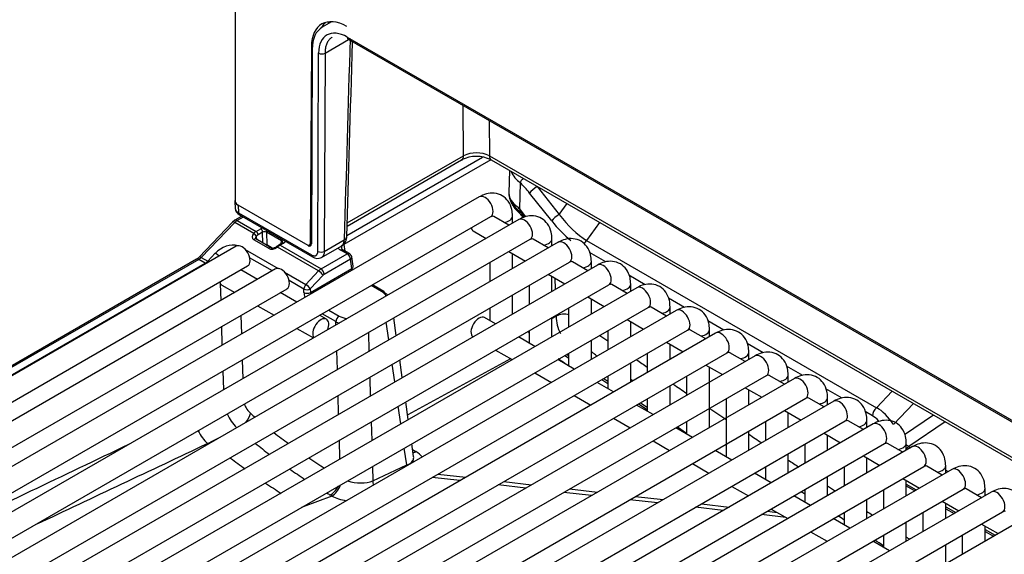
# Model space of a CAD drawing. Header units: millimetres. Extents: x 25 to 270, y 0 to 188.
# Tile 20 of 34: x 210.61 to 221.42, y 100.36 to 106.23. Entities that reach past the tile are written whole.
import ezdxf

# ---------------------------------------------------------------- set-up
doc = ezdxf.new("R2010")
doc.units = ezdxf.units.MM
doc.layers.add('134.124_BW4_CTM_', color=7, linetype='Continuous')
doc.layers.add('Standard', color=7, linetype='Continuous')

# ---------------------------------------------------------------- blocks, each defined once
blk = doc.blocks.new('SE')
at = {"layer": '134.124_BW4_CTM_', "color": 7, "linetype": 'Continuous'}
for p, q in [((7.772, 31.79), (7.772, 21.145)), ((8.829, 23.124), (8.726, 23.065)), ((8.79, 23.122), (8.79, 23.102)), ((8.757, 22.78), (9.016, 22.93)), ((9.001, 22.955), (29.007, 11.405)), ((9.011, 22.933), (29.018, 11.382)), ((8.607, 22.85), (8.593, 20.683)), ((8.617, 22.856), (8.607, 22.85)), ((8.616, 22.823), (8.608, 20.684)), ((8.678, 20.602), (8.687, 22.781)), ((8.757, 22.78), (8.749, 20.602)), ((10.277, 21.651), (10.273, 22.205)), ((10.557, 22.041), (10.56, 21.65)), ((10.575, 21.608), (8.965, 20.679)), ((8.997, 20.777), (10.486, 21.637)), ((9.001, 20.914), (10.277, 21.651)), ((10.56, 21.65), (29.316, 10.821)), ((9, 20.88), (10.256, 21.606)), ((10.58, 21.606), (29.317, 10.788)), ((10.78, 21.49), (10.773, 21.246)), ((10.898, 21.355), (10.889, 21.068)), ((11.086, 21.314), (11.083, 21.313)), ((11.083, 21.313), (11.326, 21.007)), ((10.45, 21.2), (1.329, 15.934)), ((11.244, 20.937), (11.001, 21.243)), ((7.769, 21.156), (7.771, 21.066)), ((8.573, 20.665), (7.804, 21.109)), ((7.804, 21.109), (7.806, 21.026)), ((10.889, 21.068), (10.957, 20.982)), ((11.326, 21.007), (11.412, 21.126)), ((1.454, 15.718), (10.575, 20.984)), ((7.845, 20.988), (7.768, 20.943)), ((7.859, 20.979), (7.793, 20.941)), ((7.806, 21.026), (8.608, 20.563)), ((7.817, 21.004), (8.619, 20.541)), ((10.775, 20.889), (10.608, 20.986)), ((10.815, 20.912), (10.815, 20.99)), ((10.893, 21.064), (10.894, 21.04)), ((10.882, 20.951), (1.761, 15.685)), ((7.743, 20.924), (7.375, 20.539)), ((7.766, 20.919), (7.398, 20.535)), ((7.768, 20.943), (7.743, 20.924)), ((7.974, 20.799), (7.766, 20.919)), ((7.793, 20.941), (8.001, 20.82)), ((11.769, 20.919), (11.627, 20.721)), ((7.972, 20.797), (7.974, 20.799)), ((8.001, 20.82), (8.051, 20.849)), ((8.003, 20.77), (8.001, 20.767)), ((8.001, 20.767), (8.006, 20.733)), ((8.072, 20.813), (8.022, 20.785)), ((8.075, 20.692), (8.072, 20.813)), ((8.278, 20.718), (8.114, 20.812)), ((8.114, 20.812), (8.118, 20.674)), ((10.383, 20.827), (10.525, 20.745)), ((7.783, 20.658), (0.465, 16.433)), ((1.886, 15.468), (11.007, 20.735)), ((11.314, 20.702), (2.193, 15.435)), ((8.137, 20.636), (7.974, 20.73)), ((8.16, 20.643), (7.997, 20.738)), ((8.109, 20.677), (8.169, 20.64)), ((8.176, 20.639), (8.118, 20.674)), ((8.238, 20.663), (8.226, 20.654)), ((8.687, 20.388), (8.236, 20.648)), ((8.284, 20.691), (8.249, 20.67)), ((8.299, 20.689), (8.264, 20.669)), ((8.264, 20.669), (8.713, 20.409)), ((8.277, 20.687), (8.278, 20.718)), ((8.573, 20.665), (8.608, 20.685)), ((8.593, 20.683), (8.608, 20.692)), ((8.712, 20.532), (8.948, 20.668)), ((8.749, 20.602), (8.967, 20.728)), ((8.965, 20.679), (8.976, 20.606)), ((11.207, 20.64), (11.04, 20.736)), ((11.247, 20.662), (11.247, 20.741)), ((11.627, 20.721), (14.807, 18.885)), ((7.398, 20.535), (7.47, 20.493)), ((7.47, 20.493), (7.553, 20.583)), ((7.882, 20.623), (8.242, 20.415)), ((8.179, 20.388), (7.93, 20.531)), ((8.713, 20.409), (9, 20.575)), ((9, 20.575), (8.929, 20.616)), ((9.025, 20.577), (8.954, 20.619)), ((9.065, 20.44), (9.05, 20.541)), ((10.775, 20.6), (10.957, 20.495)), ((10.815, 20.413), (10.815, 20.578)), ((11.838, 20.486), (11.66, 20.588)), ((7.346, 20.516), (0.378, 16.493)), ((7.371, 20.514), (0.403, 16.49)), ((0.475, 16.449), (7.443, 20.472)), ((0.59, 16.216), (7.908, 20.442)), ((2.318, 15.219), (11.439, 20.485)), ((11.747, 20.452), (2.625, 15.186)), ((7.443, 20.472), (7.371, 20.514)), ((9.036, 20.515), (8.748, 20.349)), ((9.05, 20.413), (9.036, 20.515)), ((10.565, 20.479), (10.565, 20.269)), ((11.639, 20.39), (11.472, 20.487)), ((11.679, 20.413), (11.679, 20.491)), ((8.215, 20.409), (0.897, 16.184)), ((8.016, 20.294), (7.834, 20.399)), ((8.314, 20.373), (8.547, 20.238)), ((8.547, 20.238), (8.687, 20.388)), ((8.735, 20.339), (8.595, 20.189)), ((8.597, 20.151), (9.05, 20.413)), ((11.207, 20.351), (11.389, 20.246)), ((11.247, 20.164), (11.247, 20.328)), ((12.27, 20.236), (12.092, 20.339)), ((2.75, 14.969), (11.872, 20.236)), ((7.616, 20.063), (7.611, 20.244)), ((7.624, 20.232), (7.766, 20.15)), ((8.525, 20.188), (8.362, 20.282)), ((9.378, 20.16), (9.263, 20.226)), ((9.403, 20.162), (9.278, 20.235)), ((10.997, 20.229), (10.997, 20.019)), ((11.285, 20.186), (11.282, 20.308)), ((12.071, 20.141), (11.904, 20.237)), ((12.111, 20.164), (12.111, 20.242)), ((1.022, 15.967), (8.34, 20.192)), ((12.179, 20.203), (3.057, 14.936)), ((8.448, 20.044), (8.266, 20.15)), ((8.526, 20.15), (8.525, 20.188)), ((8.595, 20.189), (8.597, 20.151)), ((10.815, 19.914), (10.815, 20.124)), ((11.639, 20.102), (11.821, 19.996)), ((8.016, 20.005), (8.198, 19.9)), ((11.679, 19.914), (11.679, 20.079)), ((12.503, 19.891), (12.336, 19.988)), ((12.702, 19.987), (12.524, 20.089)), ((12.543, 19.914), (12.543, 19.992)), ((3.182, 14.72), (12.304, 19.986)), ((12.611, 19.953), (3.489, 14.687)), ((7.833, 19.9), (7.839, 19.693)), ((8.772, 19.857), (8.698, 19.9)), ((8.876, 19.83), (8.726, 19.916)), ((8.797, 19.957), (8.911, 19.891)), ((10.565, 19.98), (10.565, 19.843)), ((11.247, 19.865), (11.294, 19.891)), ((11.294, 19.891), (11.294, 19.902)), ((11.429, 19.98), (11.429, 19.77)), ((7.63, 19.572), (7.624, 19.779)), ((8.877, 19.793), (8.876, 19.83)), ((9.457, 19.629), (9.429, 19.823)), ((9.539, 19.677), (9.512, 19.871)), ((10.628, 19.806), (10.508, 19.876)), ((11.247, 19.665), (11.247, 19.875)), ((12.071, 19.852), (12.253, 19.747)), ((12.111, 19.665), (12.111, 19.829)), ((13.134, 19.737), (12.956, 19.84)), ((3.614, 14.47), (12.736, 19.737)), ((13.043, 19.704), (3.921, 14.437)), ((8.448, 19.756), (8.63, 19.651)), ((9.233, 19.71), (9.239, 19.504)), ((10.997, 19.731), (10.997, 19.594)), ((11.861, 19.731), (11.861, 19.52)), ((12.935, 19.642), (12.768, 19.738)), ((12.975, 19.665), (12.975, 19.743)), ((11.06, 19.557), (10.878, 19.662)), ((11.679, 19.415), (11.679, 19.625)), ((12.503, 19.603), (12.685, 19.498)), ((12.543, 19.415), (12.543, 19.58)), ((13.566, 19.488), (13.388, 19.591)), ((4.046, 14.221), (13.168, 19.487)), ((13.475, 19.454), (4.353, 14.188)), ((8.892, 19.303), (8.886, 19.51)), ((10.628, 19.518), (10.81, 19.413)), ((11.39, 19.459), (11.429, 19.433)), ((11.405, 19.474), (11.429, 19.459)), ((11.429, 19.481), (11.429, 19.344)), ((12.293, 19.481), (12.293, 19.271)), ((13.367, 19.393), (13.2, 19.489)), ((13.407, 19.415), (13.407, 19.494)), ((7.848, 19.409), (7.854, 19.202)), ((9.523, 19.168), (9.495, 19.362)), ((9.605, 19.216), (9.578, 19.41)), ((10.792, 19.423), (9.664, 18.806)), ((11.492, 19.308), (11.31, 19.413)), ((12.111, 19.166), (12.111, 19.376)), ((12.935, 19.353), (13.117, 19.248)), ((13.998, 19.238), (13.82, 19.341)), ((4.478, 13.972), (13.6, 19.238)), ((7.645, 19.082), (7.639, 19.289)), ((11.06, 19.268), (11.242, 19.163)), ((11.861, 19.232), (11.861, 19.095)), ((12.725, 19.232), (12.725, 19.022)), ((12.975, 18.667), (12.975, 19.331)), ((13.8, 19.143), (13.632, 19.24)), ((13.839, 19.166), (13.839, 19.244)), ((13.907, 19.205), (4.785, 13.939)), ((9.248, 19.22), (9.254, 19.013)), ((11.924, 19.058), (11.742, 19.163)), ((11.794, 19.193), (11.861, 19.149)), ((11.815, 19.205), (11.861, 19.175)), ((12.543, 18.916), (12.543, 19.127)), ((8.906, 18.812), (8.9, 19.019)), ((11.492, 19.019), (11.674, 18.914)), ((13.367, 19.104), (13.55, 18.999)), ((13.407, 18.916), (13.407, 19.081)), ((14.43, 18.989), (14.252, 19.092)), ((14.807, 18.885), (14.981, 19.065)), ((4.91, 13.722), (14.032, 18.988)), ((14.339, 18.956), (5.217, 13.689)), ((9.671, 18.755), (9.643, 18.949)), ((12.356, 18.809), (12.174, 18.914)), ((12.197, 18.927), (12.293, 18.864)), ((12.219, 18.939), (12.293, 18.891)), ((12.293, 18.982), (12.293, 18.845)), ((13.157, 18.982), (13.157, 18.346)), ((14.232, 18.894), (14.064, 18.99)), ((14.271, 18.916), (14.271, 18.995)), ((15.214, 18.931), (14.993, 18.702)), ((9.589, 18.707), (9.561, 18.902)), ((13.8, 18.854), (13.982, 18.749)), ((13.839, 18.667), (13.839, 18.832)), ((14.763, 18.797), (14.684, 18.842)), ((15.117, 18.591), (15.432, 18.805)), ((5.342, 13.473), (14.464, 18.739)), ((14.771, 18.706), (5.649, 13.44)), ((9.263, 18.729), (9.269, 18.523)), ((11.924, 18.769), (12.106, 18.664)), ((12.725, 18.733), (12.725, 18.596)), ((13.589, 18.733), (13.589, 18.523)), ((14.664, 18.644), (14.496, 18.741)), ((14.703, 18.667), (14.703, 18.745)), ((15.562, 18.729), (15.163, 18.458)), ((12.788, 18.559), (12.606, 18.664)), ((12.623, 18.674), (12.725, 18.606)), ((13.407, 18.418), (13.407, 18.628)), ((14.232, 18.605), (14.414, 18.5)), ((5.774, 13.223), (14.896, 18.49)), ((7.468, 18.493), (7.5, 18.508)), ((7.582, 18.547), (7.5, 18.508)), ((8.921, 18.322), (8.915, 18.529)), ((9.729, 18.35), (9.709, 18.488)), ((12.356, 18.52), (12.538, 18.415)), ((14.021, 18.483), (14.021, 18.273)), ((14.271, 18.418), (14.271, 18.582)), ((15.096, 18.395), (14.928, 18.491)), ((15.135, 18.418), (15.135, 18.496)), ((15.203, 18.457), (6.081, 13.19)), ((9.653, 18.256), (9.627, 18.441)), ((9.718, 18.424), (9.754, 18.402)), ((13.22, 18.31), (13.038, 18.415)), ((13.839, 18.168), (13.839, 18.378)), ((15.163, 18.458), (15.183, 18.445)), ((9.706, 18.284), (9.721, 18.303)), ((12.788, 18.271), (12.97, 18.166)), ((14.664, 18.356), (14.846, 18.25)), ((14.703, 18.168), (14.703, 18.333)), ((6.206, 12.974), (15.328, 18.24)), ((15.635, 18.207), (6.513, 12.941)), ((9.277, 18.239), (9.282, 18.08)), ((9.282, 18.08), (9.653, 18.256)), ((9.996, 18.155), (10.301, 18.121)), ((13.652, 18.06), (13.47, 18.166)), ((13.589, 18.234), (13.589, 18.097)), ((14.453, 18.234), (14.453, 18.024)), ((15.528, 18.145), (15.361, 18.242)), ((15.567, 18.168), (15.567, 18.246)), ((15.567, 18.2), (15.593, 18.183)), ((10.237, 18.084), (9.932, 18.118)), ((10.719, 18.074), (11.023, 18.039)), ((14.271, 17.919), (14.271, 18.129)), ((15.096, 18.106), (15.278, 18.001)), ((15.135, 17.919), (15.135, 18.083)), ((15.135, 18.046), (15.245, 17.982)), ((6.638, 12.724), (15.76, 17.991)), ((16.067, 17.958), (6.945, 12.691)), ((10.959, 18.002), (10.655, 18.037)), ((11.682, 17.92), (11.378, 17.955)), ((11.441, 17.992), (11.746, 17.957)), ((13.22, 18.021), (13.402, 17.916)), ((14.021, 17.985), (14.021, 17.848)), ((14.885, 17.985), (14.885, 17.774)), ((15.135, 18.025), (15.227, 17.972)), ((15.96, 17.896), (15.793, 17.992)), ((15.999, 17.919), (15.999, 17.997)), ((8.833, 17.914), (8.517, 17.797)), ((8.833, 17.914), (8.812, 17.926)), ((12.404, 17.839), (12.1, 17.873)), ((12.164, 17.91), (12.468, 17.876)), ((12.886, 17.828), (13.191, 17.794)), ((14.084, 17.811), (13.902, 17.916)), ((14.703, 17.669), (14.703, 17.879)), ((15.528, 17.857), (15.71, 17.752)), ((15.567, 17.669), (15.567, 17.834)), ((15.999, 17.924), (16.003, 17.921)), ((7.07, 12.475), (16.192, 17.741)), ((8.517, 17.797), (8.501, 17.791)), ((13.127, 17.757), (12.823, 17.791)), ((13.609, 17.747), (13.717, 17.734)), ((13.652, 17.772), (13.834, 17.667)), ((14.453, 17.735), (14.453, 17.598)), ((15.317, 17.735), (15.317, 17.525)), ((15.567, 17.797), (15.678, 17.733)), ((15.567, 17.775), (15.659, 17.722)), ((16.499, 17.708), (7.377, 12.442)), ((13.812, 17.679), (13.545, 17.71)), ((14.517, 17.562), (14.334, 17.667)), ((15.135, 17.42), (15.135, 17.63)), ((14.084, 17.522), (14.267, 17.417)), ((15.96, 17.607), (16.142, 17.502)), ((15.999, 17.42), (15.999, 17.584)), ((15.999, 17.547), (16.11, 17.484)), ((15.999, 17.526), (16.091, 17.473)), ((14.949, 17.312), (14.767, 17.417)), ((14.885, 17.486), (14.885, 17.349)), ((15.749, 17.486), (15.749, 17.275)), ((15.567, 17.17), (15.567, 17.381))]:
    blk.add_line(p, q, dxfattribs=at)
for centre, radius, start, end in [((10.418, 21.289), 0.356, 62.8731, 117.1327), ((10.418, 21.366), 0.318, 63.4337, 116.2852), ((11.08, 21.602), 0.306, 203.712, 233.5061), ((7.857, 21.079), 0.0851, 183.5826, 241.9946), ((11.189, 21.398), 0.464, 211.9407, 230.4283), ((10.404, 20.528), 0.692, 39.6345, 44.9607), ((8.872, 20.769), 0.125, 301.9009, 359.2842), ((8.181, 20.685), 0.0466, 243.4115, 288.1028), ((8.183, 20.71), 0.0701, 279.8133, 307.4293), ((8.545, 20.27), 0.488, 126.7366, 129.3233), ((8.311, 20.564), 0.123, 120.5408, 126.2225), ((7.263, 20.648), 0.156, 302.1967, 315.7147), ((8.672, 20.624), 0.0994, 237.2868, 297.3848), ((9, 20.534), 0.05, 8.1361, 60), ((11.382, 19.73), 0.183, 73.0924, 118.7281), ((11.655, 19.88), 0.361, 178.3121, 210.0013), ((11.214, 19.771), 0.23, 190.9214, 197.8212), ((156.887, 236.379), 260.801, 236.19157, 236.21498), ((96.349, 145.508), 152.078, 236.00382, 236.05713), ((156.887, 236.379), 260.801, 236.29726, 236.32896), ((156.887, 236.379), 260.801, 236.40338, 236.44277), ((8.1, 19.002), 0.24, 198.7223, 228.8171), ((8.11, 18.996), 0.462, 202.8451, 225.6745), ((12.339, 23.909), 6.725, 229.1653, 229.698), ((156.887, 236.379), 260.801, 236.50945, 236.55653), ((12.339, 23.909), 6.725, 231.98, 233.687), ((156.887, 236.379), 260.801, 236.62232, 236.66036), ((325.177, -649.331), 739.907, 115.503407, 115.687478), ((-532.991, 1159.957), 1262.948, 295.242269, 295.33654), ((12.449, 24.055), 7.127, 231.3162, 232.8788), ((12.346, 24.349), 7.589, 232.454, 233.9399), ((12.339, 23.909), 6.725, 236.0091, 237.7744), ((156.887, 236.379), 260.801, 236.73596, 236.76657), ((12.449, 24.055), 7.127, 235.0961, 236.7064), ((12.346, 24.349), 7.589, 236.0134, 237.5779), ((12.449, 24.055), 7.127, 238.9672, 239.3148), ((156.887, 236.379), 260.801, 236.84951, 236.8728), ((156.887, 236.379), 260.801, 236.96294, 236.97923), ((156.887, 236.379), 260.801, 237.07625, 237.08557)]:
    blk.add_arc(centre, radius, start, end, dxfattribs=at)
for centre, major_axis, ratio, start_param, end_param in [((8.996, 22.623), (0.275, -0.476), 0.57735, 2.356194, 3.919322), ((9.005, 22.591), (0.28, -0.473), 0.569744, 3.135217, 3.903162), ((9.005, 22.59), (0.229, -0.387), 0.569744, 2.349819, 3.903162), ((9.067, 22.663), (0.275, -0.476), 0.57735, 3.270514, 3.485619), ((9.312, 25.325), (-0.849, -28.065), 0.007421, -1.485435, -1.406009), ((9.036, 22.976), (0.025, 0.0433), 0.57735, 2.369284, 3.141593), ((8.722, 22.801), (0.05, -0.0002), 0.594844, 3.929355, 5.499923), ((10.206, 21.692), (-0.05, 0.0866), 0.57735, 3.141593, 3.918264), ((10.63, 21.692), (0.05, 0.0866), 0.57735, 2.373648, 3.141593), ((10.955, 21.387), (-0.0549, -0.0582), 0.383761, 4.772881, 5.593832), ((10.737, 20.877), (-0.353, 0.629), 0.588263, 4.978565, 5.200999), ((11.058, 21.274), (-0.0627, -0.0497), 0.217345, 4.125452, 5.637529), ((10.513, 21.092), (-0.062, 0.108), 0.57735, 3.141593, 6.283185), ((11.173, 21.242), (0.4, 0), 0.577174, 3.124145, 3.870622), ((11.176, 21.226), (0.4, 0.002), 0.577231, 3.155553, 3.452694), ((7.889, 21.157), (0.12, 0), 0.577218, 2.908472, 3.926943), ((10.872, 21.168), (0.0697, 0.0393), 0.776403, 2.752471, 3.140913), ((11.172, 21.231), (-0.332, 0.306), 0.70751, 1.297382, 1.353598), ((7.842, 21.047), (0.025, 0.0433), 0.57735, 2.369284, 3.141593), ((10.69, 20.99), (-0.125, 0), 0.57735, 1.825901, 3.142087), ((10.945, 20.843), (-0.063, 0.108), 0.57735, 3.141593, 6.283185), ((10.95, 21.074), (0.0561, 0.0571), 0.344397, 2.4929, 3.141297), ((10.796, 20.772), (-0.221, 0.369), 0.567188, 4.967031, 5.144011), ((11.301, 20.968), (-0.0627, -0.0497), 0.217345, 4.125452, 5.637529), ((11.61, 21.432), (0.402, -0.764), 0.542064, 4.999178, 5.542943), ((7.779, 20.889), (0.0361, -0.0346), 0.319031, 2.225827, 3.141593), ((7.793, 20.859), (0.05, 0.0866), 0.57735, 0.785398, 1.169371), ((7.793, 20.9), (0.025, -0.0433), 0.57735, 2.356194, 3.1415), ((8.093, 20.825), (-0.06, 0), 0.57735, 5.089, 5.498401), ((10.446, 20.935), (0.062, 0.108), 0.57735, 2.613229, 3.141593), ((11.553, 21.401), (0.466, -0.814), 0.551409, 4.981358, 5.327844), ((8.015, 20.773), (0.0548, 0.0278), 0.742475, 2.02605, 3.590451), ((7.98, 20.779), (0.0219, -0.0205), 0.326584, 0.683962, 2.22227), ((8.002, 20.738), (0.0481, 0.0877), 0.591335, 0.772515, 1.156487), ((7.982, 20.781), (0.0219, -0.0205), 0.326584, 0.683962, 2.22227), ((8.023, 20.754), (0.0213, 0.0262), 0.738631, 1.673883, 2.607326), ((8.001, 20.796), (-0.015, 0.026), 0.57735, 3.962031, 5.497787), ((8.024, 20.726), (0.0331, 0.0617), 0.597209, 0.766606, 1.150579), ((8.051, 20.825), (-0.015, 0.026), 0.57735, 3.962031, 5.497787), ((8.093, 20.8), (0.03, -0.001), 0.597118, 0.806079, 2.376876), ((8.135, 20.825), (0.015, 0.026), 0.57735, 1.715466, 2.356194), ((8.896, 20.77), (-0.1, 0.0029), 0.578001, 2.373102, 3.113801), ((8.896, 20.77), (-0.1, 0.0029), 0.578001, 3.113801, 3.139949), ((7.695, 20.501), (-0.183, -0.106), 0.724967, 3.754024, 5.109647), ((7.846, 20.55), (-0.062, 0.108), 0.57735, 3.141593, 6.283185), ((7.982, 20.712), (-0.0151, -0.0259), 0.578051, 3.141593, 4.312398), ((8.097, 20.661), (0.03, -0.0005), 0.587323, 1.170082, 1.531969), ((8.097, 20.661), (0.03, -0.0005), 0.587323, 0.795693, 1.170082), ((8.192, 20.692), (0.0743, 0.036), 0.731631, 3.600458, 4.963699), ((8.145, 20.617), (-0.0151, -0.0259), 0.578051, 3.141978, 4.312398), ((8.244, 20.63), (0.0178, -0.0241), 0.190732, 2.26955, 3.145565), ((8.256, 20.639), (0.0179, -0.0241), 0.482916, 2.294529, 3.151465), ((8.264, 20.644), (0.015, -0.026), 0.57735, 2.356194, 3.141804), ((8.262, 20.588), (0.0518, 0.0856), 0.563018, 0.797077, 0.94507), ((8.299, 20.73), (0.015, 0.026), 0.57735, 1.715466, 2.356194), ((8.243, 20.697), (-0.05, -0.0008), 0.565123, 3.175901, 3.918236), ((8.299, 20.665), (0.015, -0.026), 0.57735, 2.356194, 3.141593), ((8.243, 20.722), (-0.08, 0), 0.57735, 2.356809, 2.937431), ((8.572, 20.705), (-0.0255, 0.043), 0.569744, 2.349819, 3.903162), ((8.557, 20.704), (-0.025, 0.0433), 0.57735, 3.141593, 3.919322), ((9.037, 20.677), (0.151, 0.001), 0.574873, 3.574141, 3.91805), ((9.037, 20.637), (0.101, -0.005), 0.546822, 2.380369, 3.436025), ((8.93, 20.698), (0.025, -0.0433), 0.57735, 0.820305, 0.974353), ((11.122, 20.741), (-0.125, 0), 0.57735, 1.825901, 3.142087), ((11.377, 20.593), (-0.063, 0.108), 0.57735, 3.141593, 6.283185), ((11.639, 20.664), (0.04, 0.0693), 0.57735, 0.997681, 1.619932), ((7.371, 20.595), (-0.05, -0.0866), 0.57735, 0.785398, 1.169371), ((7.411, 20.505), (0.0361, -0.0346), 0.319031, 2.225827, 3.141593), ((7.567, 20.553), (-0.0365, 0.0342), 0.326555, 4.257625, 5.363877), ((8.644, 20.584), (0.025, 0.0433), 0.57735, 2.369284, 3.141982), ((8.714, 20.623), (0.05, -0.0002), 0.594844, 3.929355, 5.499923), ((8.929, 20.575), (-0.025, -0.0433), 0.57735, 3.174871, 3.926991), ((8.929, 20.575), (-0.025, -0.0433), 0.57735, 3.141593, 3.174871), ((9, 20.534), (-0.025, -0.0433), 0.57735, 3.141593, 3.926991), ((9, 20.534), (0.025, -0.0433), 0.57735, 0.820438, 2.356194), ((9, 20.534), (-0.0495, -0.0071), 0.622943, 2.272954, 3.141593), ((7.371, 20.473), (0.025, -0.0433), 0.57735, 2.356194, 3.141593), ((7.44, 20.556), (-0.0458, -0.089), 0.606714, 0.756345, 1.140317), ((7.443, 20.431), (0.025, -0.0433), 0.57735, -4.147876, -3.926991), ((7.483, 20.463), (0.0365, -0.0342), 0.326555, -4.410302, -4.060901), ((8.278, 20.301), (-0.062, 0.108), 0.57735, 3.141593, 6.283185), ((9.015, 20.432), (-0.0495, -0.0071), 0.622943, 2.272954, 3.141593), ((11.554, 20.491), (-0.125, 0), 0.57735, 1.825901, 3.142087), ((11.809, 20.344), (-0.063, 0.108), 0.57735, 3.141593, 6.283185), ((8.714, 20.327), (0.0487, 0.0874), 0.587378, 0.776323, 1.160295), ((8.7, 20.358), (0.0365, -0.0342), 0.326584, 0.683962, 2.22227), ((8.713, 20.368), (0.025, -0.0433), 0.57735, 0.820438, 2.356194), ((8.75, 20.308), (0.0236, 0.0441), 0.597209, 0.766606, 1.150579), ((9.121, 20.375), (0.0617, -0.0796), 0.464296, 3.898925, 4.128946), ((7.687, 20.34), (0.063, 0.108), 0.57735, 2.613229, 3.141593), ((8.56, 20.208), (-0.025, -0.0433), 0.57735, 4.310963, 5.497787), ((8.56, 20.208), (0.0365, -0.0342), 0.326584, 0.683962, 2.22227), ((11.986, 20.242), (-0.125, 0), 0.57735, 1.825901, 3.142087), ((12.241, 20.094), (-0.063, 0.108), 0.57735, 3.141593, 6.283185), ((8.56, 20.208), (0.05, 0.0015), 0.55677, 3.910074, 5.48087), ((8.561, 20.17), (0.05, 0.0015), 0.55677, 3.910074, 5.48087), ((8.632, 20.093), (0.075, -0.13), 0.57735, 3.962031, 4.37455), ((8.667, 20.114), (-0.05, 0.0866), 0.57735, 0.820438, 1.050459), ((9.378, 20.119), (-0.025, -0.0433), 0.57735, 3.141593, 3.926991), ((9.235, 20.078), (-0.201, -0.001), 0.574864, 3.42606, 3.918047), ((9.378, 20.119), (-0.025, -0.0433), 0.57735, 2.478368, 3.141593), ((9.235, 20.037), (-0.251, -0.008), 0.585465, 3.700195, 3.904607), ((12.418, 19.992), (-0.125, 0), 0.57735, 1.825901, 3.142087), ((8.911, 19.85), (0.025, 0.0433), 0.57735, 0.785398, 2.356194), ((9.053, 19.973), (-0.2, 0), 0.57735, 0.786012, 1.282269), ((10.446, 19.767), (0.062, 0.108), 0.57735, 0, 3.063498), ((12.673, 19.845), (-0.063, 0.108), 0.57735, 3.141593, 6.283185), ((8.71, 19.749), (0.062, 0.108), 0.57735, 0, 2.895787), ((8.71, 19.749), (0.062, 0.108), 0.57735, 4.958195, 6.283185), ((9.053, 19.932), (0.25, 0.001), 0.573294, 3.923902, 4.107282), ((12.85, 19.743), (-0.125, 0), 0.57735, 1.825901, 3.142087), ((13.105, 19.596), (-0.062, 0.108), 0.57735, 3.141593, 6.283185), ((13.282, 19.494), (-0.125, 0), 0.57735, 1.825901, 3.142087), ((13.537, 19.346), (-0.063, 0.108), 0.57735, 3.141593, 6.283185), ((13.714, 19.244), (-0.125, 0), 0.57735, 1.825901, 3.142087), ((13.969, 19.097), (-0.063, 0.108), 0.57735, 3.141593, 6.283185), ((14.146, 18.995), (-0.125, 0), 0.57735, 1.825901, 3.142087), ((14.401, 18.847), (-0.063, 0.108), 0.57735, 3.141593, 6.283185), ((7.835, 18.76), (0.097, 0.114), 0.426785, 4.756549, 5.590751), ((14.819, 18.828), (0.04, 0.0693), 0.57735, 0.997681, 2.338741), ((14.821, 18.597), (-0.191, 0.301), 0.564094, 4.703936, 5.493316), ((14.578, 18.745), (-0.125, 0), 0.57735, 1.825901, 3.142087), ((14.765, 18.565), (-0.132, 0.246), 0.570119, 5.174961, 5.538505), ((14.833, 18.598), (-0.062, 0.108), 0.57735, 3.141593, 6.283185), ((7.535, 18.71), (0.129, -0.271), 0.621887, 4.704449, 5.304053), ((15.01, 18.496), (-0.125, 0), 0.57735, 1.825901, 3.142087), ((15.178, 18.623), (0.089, -0.18), 0.609838, -0.993194, -0.79462), ((9.761, 18.523), (0.08, 0.127), 0.545001, 3.627349, 3.921846), ((9.466, 18.246), (-0.405, 0.023), 0.582862, 3.665094, 3.956862), ((15.165, 18.398), (-0.0431, -0.0674), 0.546832, 4.039563, 4.550692), ((15.265, 18.348), (-0.063, 0.108), 0.57735, 3.141593, 6.283185), ((9.475, 18.362), (0.256, -0.038), 0.453928, 5.548765, 5.904945), ((9.842, 18.257), (-0.11, 0.102), 0.784547, 0.666936, 0.722073), ((9.474, 18.367), (-0.255, 0.041), 0.547879, 2.967412, 3.30978), ((9.865, 18.292), (-0.136, 0.063), 0.787587, 0.440281, 0.570904), ((9.759, 18.199), (-0.064, 0.136), 0.623706, 0.869558, 0.948439), ((15.442, 18.246), (-0.125, 0), 0.57735, 1.825901, 3.142087), ((15.697, 18.099), (-0.063, 0.108), 0.57735, 3.141593, 6.283185), ((9.105, 18.187), (-0.25, 0.031), 0.500357, 1.214259, 2.417039), ((9.388, 18.024), (-0.064, 0.136), 0.623706, 0.869558, 1.210498), ((8.821, 18.053), (0.076, 0.13), 0.574658, 3.842538, 4.815204), ((8.842, 18.042), (0.068, 0.134), 0.531612, 3.809886, 4.939228), ((15.874, 17.997), (-0.125, 0), 0.57735, 1.825901, 3.142087), ((16.129, 17.85), (-0.063, 0.108), 0.57735, 3.141593, 6.283185), ((9.096, 18.06), (0.4, -0.028), 0.523361, 4.0331, 4.478981)]:
    blk.add_ellipse(centre, major_axis=major_axis, ratio=ratio, start_param=start_param, end_param=end_param, dxfattribs=at)
for points, degree, knots in [([(8.821, 22.945), (8.818, 22.943), (8.811, 22.937), (8.801, 22.925), (8.79, 22.911), (8.781, 22.894), (8.772, 22.875), (8.766, 22.855), (8.761, 22.832), (8.758, 22.807), (8.758, 22.789), (8.757, 22.78)], 3, [0, 0, 0, 0, 0.06673, 0.175361, 0.286286, 0.399505, 0.515017, 0.632822, 0.752921, 0.875314, 1, 1, 1, 1]), ([(8.837, 22.956), (8.833, 22.954), (8.828, 22.95), (8.822, 22.946), (8.821, 22.945)], 3, [0, 0, 0, 0, 0.697146, 1, 1, 1, 1]), ([(10.815, 20.99), (10.813, 21.017), (10.81, 21.071), (10.774, 21.153), (10.704, 21.218), (10.617, 21.246), (10.527, 21.238), (10.478, 21.214), (10.45, 21.2)], 3, [0, 0, 0, 0, 0.134887, 0.326083, 0.496502, 0.674928, 0.842297, 1, 1, 1, 1]), ([(7.771, 21.073), (7.771, 21.065), (7.775, 21.056), (7.786, 21.04), (7.795, 21.032), (7.806, 21.026)], 3, [0, 0, 0, 0, 0.49047, 0.49047, 1, 1, 1, 1]), ([(10.806, 21.128), (10.812, 21.115), (10.831, 21.079), (10.876, 21.034), (10.908, 21.004), (10.913, 20.999)], 3, [0, 0, 0, 0, 0.26041, 0.896204, 1, 1, 1, 1]), ([(10.575, 20.984), (10.582, 20.987), (10.59, 20.991), (10.593, 20.991), (10.593, 20.991)], 3, [0, 0, 0, 0, 0.587283, 1, 1, 1, 1]), ([(11.247, 20.741), (11.245, 20.767), (11.242, 20.821), (11.206, 20.904), (11.136, 20.969), (11.049, 20.997), (10.959, 20.988), (10.91, 20.965), (10.882, 20.951)], 3, [0, 0, 0, 0, 0.134887, 0.326083, 0.496502, 0.674928, 0.842297, 1, 1, 1, 1]), ([(11.679, 20.491), (11.678, 20.518), (11.674, 20.572), (11.638, 20.655), (11.568, 20.72), (11.481, 20.747), (11.391, 20.739), (11.342, 20.716), (11.314, 20.702)], 3, [0, 0, 0, 0, 0.134887, 0.326083, 0.496502, 0.674928, 0.842297, 1, 1, 1, 1]), ([(8.293, 20.698), (8.293, 20.698), (8.293, 20.697), (8.289, 20.693), (8.285, 20.691), (8.284, 20.691)], 3, [0, 0, 0, 0, 0.401448, 0.854603, 1, 1, 1, 1]), ([(8.937, 20.662), (8.938, 20.662), (8.94, 20.663), (8.944, 20.666), (8.95, 20.672), (8.955, 20.679), (8.959, 20.686), (8.962, 20.695), (8.965, 20.705), (8.966, 20.716), (8.967, 20.724), (8.967, 20.728)], 3, [0, 0, 0, 0, 0.008001, 0.128035, 0.249193, 0.371477, 0.494895, 0.619452, 0.745151, 0.871999, 1, 1, 1, 1]), ([(11.007, 20.735), (11.014, 20.737), (11.022, 20.742), (11.025, 20.742), (11.025, 20.742)], 3, [0, 0, 0, 0, 0.587283, 1, 1, 1, 1]), ([(8.608, 20.563), (8.622, 20.555), (8.635, 20.554), (8.648, 20.552), (8.658, 20.558), (8.668, 20.563), (8.673, 20.575), (8.678, 20.586), (8.678, 20.602)], 2, [0, 0, 0, 0.25, 0.25, 0.5, 0.5, 0.75, 0.75, 1, 1, 1]), ([(8.749, 20.602), (8.749, 20.586), (8.746, 20.572), (8.735, 20.549), (8.728, 20.541), (8.718, 20.535)], 3, [0, 0, 0, 0, 0.502818, 0.502818, 1, 1, 1, 1]), ([(11.439, 20.485), (11.446, 20.488), (11.454, 20.493), (11.457, 20.492), (11.457, 20.492)], 3, [0, 0, 0, 0, 0.587283, 1, 1, 1, 1]), ([(12.111, 20.242), (12.11, 20.268), (12.106, 20.323), (12.071, 20.405), (12, 20.47), (11.913, 20.498), (11.823, 20.489), (11.774, 20.466), (11.747, 20.452)], 3, [0, 0, 0, 0, 0.134887, 0.326083, 0.496502, 0.674928, 0.842297, 1, 1, 1, 1]), ([(11.872, 20.236), (11.878, 20.239), (11.886, 20.243), (11.889, 20.243), (11.889, 20.243)], 3, [0, 0, 0, 0, 0.587283, 1, 1, 1, 1]), ([(12.543, 19.992), (12.542, 20.019), (12.538, 20.073), (12.503, 20.156), (12.432, 20.221), (12.345, 20.248), (12.255, 20.24), (12.206, 20.217), (12.179, 20.203)], 3, [0, 0, 0, 0, 0.134887, 0.326083, 0.496502, 0.674928, 0.842297, 1, 1, 1, 1]), ([(12.304, 19.986), (12.31, 19.989), (12.318, 19.994), (12.321, 19.993), (12.321, 19.993)], 3, [0, 0, 0, 0, 0.587283, 1, 1, 1, 1]), ([(12.975, 19.743), (12.974, 19.769), (12.97, 19.824), (12.935, 19.906), (12.864, 19.971), (12.777, 19.999), (12.687, 19.99), (12.638, 19.967), (12.611, 19.953)], 3, [0, 0, 0, 0, 0.134887, 0.326083, 0.496502, 0.674928, 0.842297, 1, 1, 1, 1]), ([(12.736, 19.737), (12.742, 19.74), (12.75, 19.744), (12.753, 19.744), (12.753, 19.744)], 3, [0, 0, 0, 0, 0.587283, 1, 1, 1, 1]), ([(13.407, 19.494), (13.406, 19.52), (13.402, 19.574), (13.367, 19.657), (13.296, 19.722), (13.209, 19.75), (13.119, 19.741), (13.07, 19.718), (13.043, 19.704)], 3, [0, 0, 0, 0, 0.134887, 0.326083, 0.496502, 0.674928, 0.842297, 1, 1, 1, 1]), ([(11.74, 19.451), (11.729, 19.46), (11.708, 19.477), (11.687, 19.495), (11.678, 19.503)], 3, [0, 0, 0, 0, 0.535192, 1, 1, 1, 1]), ([(13.168, 19.487), (13.174, 19.49), (13.183, 19.495), (13.185, 19.495), (13.185, 19.495)], 3, [0, 0, 0, 0, 0.587283, 1, 1, 1, 1]), ([(13.839, 19.244), (13.838, 19.271), (13.834, 19.325), (13.799, 19.407), (13.729, 19.472), (13.641, 19.5), (13.551, 19.492), (13.502, 19.468), (13.475, 19.454)], 3, [0, 0, 0, 0, 0.134887, 0.326083, 0.496502, 0.674928, 0.842297, 1, 1, 1, 1]), ([(13.6, 19.238), (13.606, 19.241), (13.615, 19.245), (13.618, 19.245), (13.618, 19.245)], 3, [0, 0, 0, 0, 0.587283, 1, 1, 1, 1]), ([(14.271, 18.995), (14.27, 19.021), (14.266, 19.075), (14.231, 19.158), (14.161, 19.223), (14.073, 19.251), (13.983, 19.242), (13.934, 19.219), (13.907, 19.205)], 3, [0, 0, 0, 0, 0.134887, 0.326083, 0.496502, 0.674928, 0.842297, 1, 1, 1, 1]), ([(14.032, 18.988), (14.038, 18.991), (14.047, 18.996), (14.05, 18.996), (14.05, 18.996)], 3, [0, 0, 0, 0, 0.587283, 1, 1, 1, 1]), ([(14.703, 18.745), (14.702, 18.772), (14.698, 18.826), (14.663, 18.909), (14.593, 18.974), (14.505, 19.001), (14.415, 18.993), (14.366, 18.97), (14.339, 18.956)], 3, [0, 0, 0, 0, 0.134887, 0.326083, 0.496502, 0.674928, 0.842297, 1, 1, 1, 1]), ([(14.464, 18.739), (14.47, 18.742), (14.479, 18.747), (14.482, 18.746), (14.482, 18.746)], 3, [0, 0, 0, 0, 0.587283, 1, 1, 1, 1]), ([(15.135, 18.496), (15.134, 18.522), (15.13, 18.576), (15.095, 18.659), (15.025, 18.724), (14.937, 18.752), (14.847, 18.743), (14.798, 18.72), (14.771, 18.706)], 3, [0, 0, 0, 0, 0.134887, 0.326083, 0.496502, 0.674928, 0.842297, 1, 1, 1, 1]), ([(14.896, 18.49), (14.902, 18.493), (14.911, 18.497), (14.914, 18.497), (14.914, 18.497)], 3, [0, 0, 0, 0, 0.587283, 1, 1, 1, 1]), ([(15.567, 18.246), (15.566, 18.273), (15.562, 18.327), (15.527, 18.41), (15.457, 18.475), (15.369, 18.502), (15.279, 18.494), (15.23, 18.471), (15.203, 18.457)], 3, [0, 0, 0, 0, 0.134887, 0.326083, 0.496502, 0.674928, 0.842297, 1, 1, 1, 1]), ([(15.328, 18.24), (15.334, 18.243), (15.343, 18.248), (15.346, 18.247), (15.346, 18.247)], 3, [0, 0, 0, 0, 0.587283, 1, 1, 1, 1]), ([(15.999, 17.997), (15.998, 18.023), (15.994, 18.078), (15.959, 18.16), (15.889, 18.225), (15.801, 18.253), (15.711, 18.244), (15.663, 18.221), (15.635, 18.207)], 3, [0, 0, 0, 0, 0.134887, 0.326083, 0.496502, 0.674928, 0.842297, 1, 1, 1, 1]), ([(15.76, 17.991), (15.766, 17.994), (15.775, 17.998), (15.778, 17.998), (15.778, 17.998)], 3, [0, 0, 0, 0, 0.587283, 1, 1, 1, 1]), ([(16.431, 17.747), (16.43, 17.774), (16.426, 17.828), (16.391, 17.911), (16.321, 17.976), (16.233, 18.003), (16.143, 17.995), (16.095, 17.972), (16.067, 17.958)], 3, [0, 0, 0, 0, 0.134887, 0.326083, 0.496502, 0.674928, 0.842297, 1, 1, 1, 1]), ([(16.192, 17.741), (16.198, 17.744), (16.207, 17.749), (16.21, 17.748), (16.21, 17.748)], 3, [0, 0, 0, 0, 0.587283, 1, 1, 1, 1])]:
    blk.add_open_spline(points, degree=degree, knots=knots, dxfattribs=at)
for points in [[(8.996, 20.765), (9.015, 21.411), (9.036, 22.125), (9.059, 22.905)], [(10.777, 21.225), (10.773, 21.222), (10.782, 21.19), (10.802, 21.129)], [(10.608, 20.986), (10.603, 20.989), (10.596, 20.991), (10.589, 20.992)], [(11.04, 20.736), (11.035, 20.739), (11.028, 20.741), (11.021, 20.742)], [(8.954, 20.619), (8.942, 20.627), (8.936, 20.633), (8.936, 20.635)], [(11.472, 20.487), (11.467, 20.49), (11.46, 20.492), (11.453, 20.493)], [(11.904, 20.237), (11.899, 20.24), (11.892, 20.242), (11.885, 20.243)], [(12.336, 19.988), (12.331, 19.991), (12.324, 19.993), (12.317, 19.994)], [(12.768, 19.738), (12.763, 19.742), (12.756, 19.744), (12.749, 19.744)], [(13.201, 19.489), (13.195, 19.492), (13.188, 19.494), (13.181, 19.495)], [(13.633, 19.239), (13.627, 19.243), (13.621, 19.245), (13.613, 19.245)], [(12.134, 19.179), (12.127, 19.185), (12.119, 19.19), (12.111, 19.195)], [(14.065, 18.99), (14.059, 18.993), (14.053, 18.995), (14.045, 18.996)], [(14.497, 18.741), (14.491, 18.744), (14.485, 18.746), (14.477, 18.747)], [(14.929, 18.491), (14.923, 18.494), (14.917, 18.496), (14.909, 18.497)], [(15.361, 18.242), (15.355, 18.245), (15.349, 18.247), (15.342, 18.248)], [(14.021, 17.935), (14.008, 17.944), (13.995, 17.953), (13.981, 17.961)], [(15.793, 17.992), (15.787, 17.995), (15.781, 17.997), (15.774, 17.998)], [(16.225, 17.743), (16.219, 17.746), (16.213, 17.748), (16.206, 17.749)], [(14.453, 17.651), (14.43, 17.666), (14.408, 17.681), (14.385, 17.696)], [(14.885, 17.368), (14.853, 17.389), (14.821, 17.409), (14.79, 17.43)]]:
    blk.add_open_spline(points, degree=3, dxfattribs=at)

msp = doc.modelspace()

# ---------------------------------------------------------------- block references
at = {"layer": 'Standard', "color": 7}
msp.add_blockref('SE', (205.2083, 83.0844), dxfattribs=at)

doc.saveas('drawing.dxf')
